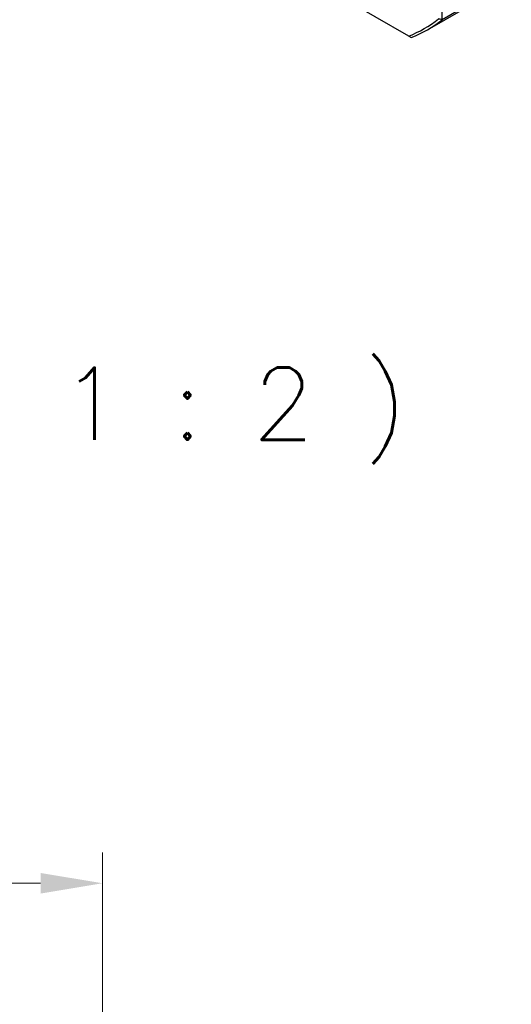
# Model space of a CAD drawing. Extents: x 127 to 1318, y -9818 to -8942.
# Tile 13 of 18: x 1107 to 1155, y -9228 to -9133. Entities that reach past the tile are written whole.
import ezdxf

# ---------------------------------------------------------------- set-up
doc = ezdxf.new("R2010")
doc.units = 0
doc.header["$LTSCALE"] = 25.4
doc.layers.get('0').update_dxf_attribs({"linetype": 'CONTINUOUS'})
doc.layers.get('Defpoints').update_dxf_attribs({"linetype": 'CONTINUOUS'})
doc.layers.add('ATA-DIM', color=252, linetype='CONTINUOUS', lineweight=25)
doc.layers.add('ATA-TEXT', color=7, linetype='CONTINUOUS')
doc.styles.get("Standard").update_dxf_attribs({"font": 'simplex.shx'})
doc.dimstyles.new('ata_A0', dxfattribs={"dimtxt": 6, "dimasz": 6, "dimexe": 3, "dimexo": 3, "dimgap": 3, "dimtad": 0, "dimtih": 1, "dimtoh": 1, "dimdec": 6, "dimdsep": 46, "dimtxsty": 'Standard', "dimcen": 0, "dimclrd": 252, "dimclre": 252, "dimclrt": 4, "dimadec": 6, "dimazin": 2, "dimtfac": 1, "dimtdec": 6, "dimtofl": 0, "dimtmove": 0, "dimatfit": 3, "dimfxl": 0, "dimtolj": 1, "dimtzin": 0, "dimlwd": 0, "dimlwe": 0, "dimarcsym": 0})

# ---------------------------------------------------------------- blocks, each defined once
blk = doc.blocks.new('*D9749')
at = {"layer": 'ATA-DIM', "color": 252, "lineweight": 0}
for p, q in [((1011.399, -9311.534), (1011.399, -9213.362)), ((1115.399, -9311.534), (1115.399, -9213.362)), ((1017.399, -9216.362), (1051.419, -9216.362)), ((1109.399, -9216.362), (1079.379, -9216.362))]:
    blk.add_line(p, q, dxfattribs=at)
at = {"layer": 'ATA-DIM', "color": 252}
for points in [[(1017.399, -9215.362), (1017.399, -9217.362), (1011.399, -9216.362)], [(1109.399, -9217.362), (1109.399, -9215.362), (1115.399, -9216.362)]]:
    blk.add_solid(points, dxfattribs=at)
at = {"layer": 'Defpoints', "color": 0}
for p in [(1115.399, -9216.362), (1011.399, -9314.534), (1115.399, -9314.534)]:
    blk.add_point(p, dxfattribs=at)
at = {"layer": 'ATA-DIM', "color": 4, "insert": (1054.419, -9211.802), "char_height": 6, "attachment_point": 1}
blk.add_mtext('\\A1;(104)', dxfattribs=at)

msp = doc.modelspace()

# ---------------------------------------------------------------- linework, layer by layer
for p, q in [((1148.363817, -9132.5022769), (1148.363817, -9098.590627)), ((1145.1295623, -9134.0915686), (1131.4634997, -9126.2014637)), ((1155.0813315, -9128.6239181), (1148.363817, -9132.5022769)), ((1146.9361475, -9133.4860703), (1153.6536619, -9129.6077115)), ((1145.1295623, -9134.0915686), (1145.3703227, -9134.2305717))]:
    msp.add_line(p, q)
for centre, major_axis, start_param, end_param in [((1130.5093708, -9105.4423067), (16.125, -27.9293193), 6.1937420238, 6.3726285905), ((1130.6861475, -9105.3402447), (16.25, -28.1458256), 6.1909470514, 6.375423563)]:
    msp.add_ellipse(centre, major_axis=major_axis, ratio=0.5773502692, start_param=start_param, end_param=end_param)
msp.add_open_spline([(1148.363817, -9132.5022769), (1148.2459507, -9132.4777001), (1148.1280983, -9132.4530727), (1148.0102636, -9132.428395)], degree=3)

# ---------------------------------------------------------------- texts
at = {"layer": 'ATA-TEXT', "insert": (1020.7485684, -9175.6254883), "char_height": 7, "attachment_point": 7}
msp.add_mtext('GEOMETRIC VIEW ( 1 : 2 )', dxfattribs=at)

# ---------------------------------------------------------------- dimensions: what is measured, and where the dimension line sits
at = {"layer": 'ATA-DIM'}
dim = msp.add_linear_dim(base=(1115.3993254, -9216.361815), p1=(1011.3993254, -9314.534445), p2=(1115.3993254, -9314.534445), angle=180, text='(<>)', dimstyle='ata_A0', override={"dimtfac": 0.571429, "dimtdec": 2}, dxfattribs=at)
dim.commit()
dim.dimension.update_dxf_attribs({"geometry": '*D9749', "text_midpoint": (1065.3993254, -9216.361815), "dimtype": 160})

doc.saveas('drawing.dxf')
